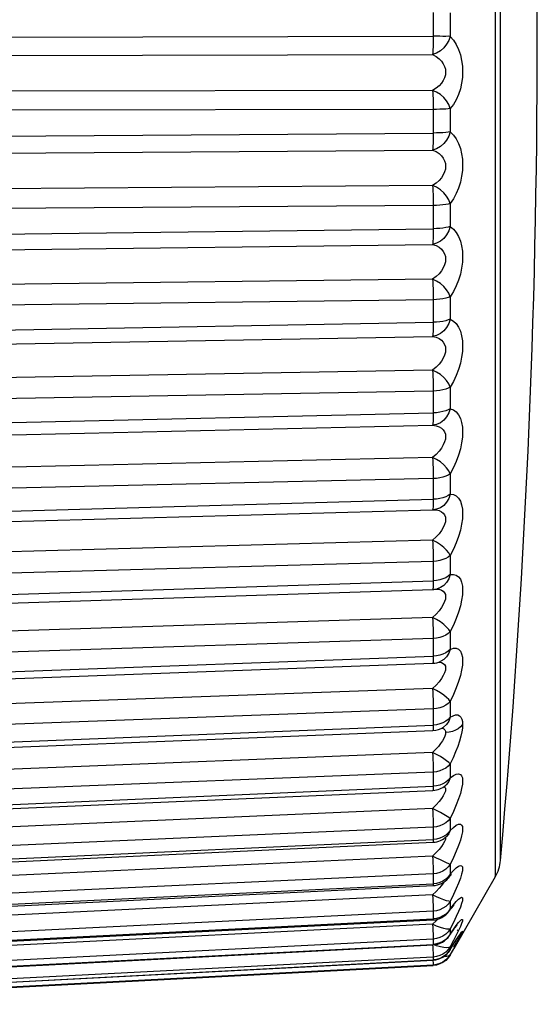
# Model space of a CAD drawing. Header units: millimetres. Extents: x -844 to -217, y -125 to 557.
# Tile 105 of 178: x -331.39 to -326.93, y 216.06 to 224.54. Entities that reach past the tile are written whole.
import ezdxf

# ---------------------------------------------------------------- set-up
doc = ezdxf.new("R2010")
doc.units = ezdxf.units.MM
doc.header["$LTSCALE"] = 23.1
doc.layers.add('R912005577_AM_0', color=7, linetype='CONTINUOUS')

msp = doc.modelspace()

# ---------------------------------------------------------------- linework, layer by layer
at = {"layer": 'R912005577_AM_0', "color": 7}
for p, q in [((-327.2936, 231.5735), (-327.2936, 217.1552)), ((-327.2483, 218.9516), (-327.2483, 231.4302)), ((-327.8287, 224.6055), (-327.8287, 224.4014)), ((-327.6822, 224.6028), (-327.6822, 224.401)), ((-334.1029, 224.3898), (-327.8287, 224.4014)), ((-334.1075, 224.2319), (-327.8332, 224.2433)), ((-327.8333, 223.9354), (-334.1075, 223.9238)), ((-327.8287, 223.7712), (-334.1029, 223.7599)), ((-327.8287, 223.7712), (-327.8287, 223.5679)), ((-327.6822, 223.7779), (-327.6822, 223.5769)), ((-334.1029, 223.522), (-327.8287, 223.5679)), ((-334.1075, 223.3746), (-327.8332, 223.4203)), ((-327.8333, 223.1152), (-334.1075, 223.0693)), ((-327.6822, 222.9595), (-327.6822, 222.7614)), ((-327.8287, 222.9435), (-334.1029, 222.8978)), ((-327.8287, 222.9435), (-327.8287, 222.7431)), ((-334.1029, 222.6634), (-327.8287, 222.7431)), ((-334.1075, 222.5282), (-327.8332, 222.6077)), ((-327.8333, 222.3087), (-334.1075, 222.229)), ((-327.8287, 222.1313), (-334.1029, 222.0518)), ((-327.8287, 222.1313), (-327.8287, 221.9361)), ((-327.6822, 222.1564), (-327.6822, 221.9635)), ((-334.1029, 221.8235), (-327.8287, 221.9361)), ((-334.1075, 221.7019), (-327.8332, 221.8143)), ((-327.8333, 221.5247), (-334.1075, 221.4121)), ((-327.8287, 221.3436), (-334.1029, 221.2312)), ((-327.8287, 221.3436), (-327.8287, 221.1557)), ((-327.6822, 221.3776), (-327.6822, 221.1918)), ((-334.1029, 221.0113), (-327.8287, 221.1557)), ((-334.1075, 220.9047), (-327.8332, 221.0488)), ((-327.8333, 220.7719), (-334.1075, 220.6276)), ((-327.8287, 220.589), (-334.1029, 220.4448)), ((-327.8287, 220.589), (-327.8287, 220.4105)), ((-327.6822, 220.6315), (-327.6822, 220.455)), ((-334.1029, 220.236), (-327.8287, 220.4105)), ((-334.1075, 220.1455), (-327.8332, 220.3197)), ((-327.8319, 220.3221), (-327.8331, 220.3197)), ((-327.8331, 220.3197), (-327.8281, 220.3199)), ((-327.8279, 220.3199), (-327.8281, 220.3199)), ((-327.8333, 220.0584), (-334.1075, 219.884)), ((-327.6822, 219.9263), (-327.6822, 219.761)), ((-327.8287, 219.8757), (-334.1029, 219.7015)), ((-327.8287, 219.8757), (-327.8287, 219.7085)), ((-334.1029, 219.5058), (-327.8287, 219.7085)), ((-334.1066, 219.4311), (-327.8323, 219.6336)), ((-327.8319, 219.6339), (-327.8323, 219.6336)), ((-327.7929, 219.6393), (-327.7936, 219.6391)), ((-327.7235, 219.5509), (-327.7299, 219.5284)), ((-327.8333, 219.392), (-334.1075, 219.1895)), ((-327.6822, 219.2697), (-327.6822, 219.1174)), ((-327.8287, 219.2116), (-334.1029, 219.0092)), ((-327.8287, 219.2116), (-327.8287, 219.0576)), ((-334.1029, 218.8289), (-327.8287, 219.0576)), ((-327.7991, 219.0602), (-327.8287, 219.0576)), ((-334.1058, 218.7689), (-327.8316, 218.9974)), ((-327.8307, 218.9989), (-327.8316, 218.9974)), ((-327.7301, 218.9856), (-327.7235, 218.9719)), ((-327.7235, 218.9719), (-327.7213, 218.9558)), ((-327.7213, 218.9558), (-327.7235, 218.9373)), ((-327.8333, 218.7802), (-334.1075, 218.5517)), ((-327.6822, 218.6689), (-327.6822, 218.5313)), ((-327.8287, 218.604), (-334.1029, 218.3755)), ((-327.8287, 218.604), (-327.8287, 218.4648)), ((-334.1029, 218.2127), (-327.8287, 218.4648)), ((-327.7991, 218.4678), (-327.8287, 218.4648)), ((-327.7709, 218.4743), (-327.7991, 218.4678)), ((-334.1051, 218.166), (-327.8309, 218.418)), ((-327.7387, 218.4478), (-327.7388, 218.4477)), ((-327.723, 218.4124), (-327.7214, 218.3998)), ((-327.7214, 218.3998), (-327.723, 218.3852)), ((-327.8333, 218.2295), (-334.1075, 217.9775)), ((-327.6822, 218.1305), (-327.6822, 218.0091)), ((-327.8287, 218.0595), (-334.1029, 217.8075)), ((-327.8287, 218.0595), (-327.8287, 217.9367)), ((-334.1045, 217.6291), (-327.8303, 217.9018)), ((-334.1029, 217.6638), (-327.8287, 217.9367)), ((-327.7991, 217.9399), (-327.8287, 217.9367)), ((-327.7361, 217.9337), (-327.7301, 217.9306)), ((-327.7216, 217.9444), (-327.7217, 217.9444)), ((-327.2483, 217.6698), (-327.2483, 217.8707)), ((-327.8333, 217.7461), (-334.1075, 217.4733)), ((-327.6822, 217.6604), (-327.6936, 217.6693)), ((-327.6822, 217.6604), (-327.6822, 217.5565)), ((-327.2483, 217.4207), (-327.2483, 217.6698)), ((-327.8287, 217.5841), (-334.1029, 217.3113)), ((-327.8287, 217.5841), (-327.8287, 217.479)), ((-327.6936, 217.5289), (-327.7087, 217.5091)), ((-327.6822, 217.5565), (-327.6936, 217.5289)), ((-334.104, 217.1639), (-327.8298, 217.4544)), ((-334.1029, 217.1883), (-327.8287, 217.479)), ((-327.7991, 217.4824), (-327.8287, 217.479)), ((-327.7213, 217.4897), (-327.7235, 217.4769)), ((-327.7229, 217.4967), (-327.7213, 217.4897)), ((-327.7087, 217.5091), (-327.7088, 217.509)), ((-327.8032, 217.3651), (-327.8333, 217.3352)), ((-327.8333, 217.3352), (-334.1075, 217.0447)), ((-327.8287, 217.1829), (-334.1029, 216.8924)), ((-327.8287, 217.1829), (-327.8287, 217.0967)), ((-327.6822, 217.2638), (-327.6822, 217.1785)), ((-327.6822, 217.1785), (-327.6536, 217.2104)), ((-327.7991, 217.1003), (-327.8287, 217.0967)), ((-327.7201, 217.1367), (-327.7443, 217.1205)), ((-327.7338, 217.1145), (-327.741, 217.1032)), ((-327.6994, 217.1459), (-327.6995, 217.1457)), ((-327.6936, 217.1536), (-327.6994, 217.1459)), ((-327.6822, 217.1785), (-327.6936, 217.1536)), ((-327.6731, 217.1747), (-327.6716, 217.1761)), ((-327.2936, 217.1552), (-327.6505, 216.5371)), ((-334.1036, 216.7757), (-327.8294, 217.0808)), ((-334.1029, 216.7915), (-327.8287, 217.0967)), ((-327.8032, 217.0308), (-327.8333, 217.0012)), ((-327.7778, 217.0579), (-327.8032, 217.0308)), ((-327.8333, 217.0012), (-334.1075, 216.6962)), ((-327.6822, 216.9449), (-327.6822, 216.8793)), ((-327.6293, 216.9447), (-327.6094, 216.9645)), ((-327.8287, 216.8605), (-334.1029, 216.5554)), ((-327.8287, 216.8605), (-327.8287, 216.794)), ((-327.6927, 216.8586), (-327.6929, 216.8584)), ((-327.6822, 216.8793), (-327.6927, 216.8586)), ((-334.1033, 216.4687), (-327.8291, 216.7849)), ((-334.1029, 216.4777), (-327.8287, 216.794)), ((-327.8032, 216.7767), (-327.8333, 216.748)), ((-327.7991, 216.7978), (-327.8287, 216.794)), ((-327.7876, 216.7926), (-327.8032, 216.7767)), ((-327.7201, 216.8357), (-327.7443, 216.8189)), ((-327.6535, 216.7637), (-327.6822, 216.7074)), ((-327.6291, 216.8138), (-327.6535, 216.7637)), ((-327.8333, 216.748), (-334.1075, 216.4318)), ((-327.6822, 216.7074), (-327.6822, 216.662)), ((-327.6515, 216.7032), (-327.6437, 216.7138)), ((-327.631, 216.7302), (-327.626, 216.7363)), ((-327.6092, 216.6952), (-327.6291, 216.6547)), ((-327.626, 216.7363), (-327.622, 216.7409)), ((-327.6223, 216.6925), (-327.6173, 216.6988)), ((-327.8287, 216.6202), (-334.1029, 216.3039)), ((-327.8287, 216.6202), (-327.8287, 216.5743)), ((-327.688, 216.6506), (-327.6881, 216.6505)), ((-327.6822, 216.662), (-327.688, 216.6506)), ((-327.6613, 216.5619), (-327.6434, 216.5903)), ((-327.6536, 216.575), (-327.6294, 216.6129)), ((-327.6394, 216.5737), (-327.6279, 216.5923)), ((-327.6091, 216.6165), (-327.6291, 216.5802)), ((-327.6279, 216.5923), (-327.6174, 216.609)), ((-327.6174, 216.609), (-327.6083, 216.6234)), ((-327.6083, 216.6234), (-327.5974, 216.6403)), ((-327.5999, 216.6553), (-327.5985, 216.6571)), ((-327.5974, 216.6403), (-327.5912, 216.6497)), ((-334.1031, 216.2462), (-327.8288, 216.5702)), ((-334.1029, 216.2502), (-327.8287, 216.5743)), ((-327.8329, 216.57), (-327.8319, 216.5495)), ((-327.6849, 216.5241), (-327.6705, 216.5474)), ((-327.6822, 216.5292), (-327.6847, 216.5245)), ((-327.6847, 216.5245), (-327.6847, 216.5245)), ((-327.6822, 216.5292), (-327.6536, 216.575)), ((-327.6822, 216.5537), (-327.6822, 216.5292)), ((-327.6822, 216.4821), (-327.6506, 216.5369)), ((-327.6705, 216.5474), (-327.6613, 216.5619)), ((-327.6519, 216.5534), (-327.6394, 216.5737)), ((-334.103, 216.1106), (-327.8287, 216.4389)), ((-327.8287, 216.4648), (-334.1029, 216.1408)), ((-334.1029, 216.1117), (-327.8287, 216.4399)), ((-327.8288, 216.4719), (-327.8287, 216.4648)), ((-327.7993, 216.4688), (-327.8287, 216.4648)), ((-327.8287, 216.4648), (-327.8287, 216.4399)), ((-327.8287, 216.4399), (-327.8287, 216.4389)), ((-327.6822, 216.4857), (-327.6822, 216.4821)), ((-334.2139, 216.0577), (-327.8287, 216.3924)), ((-327.8287, 216.3959), (-334.1029, 216.0677)), ((-327.8288, 216.3997), (-327.8287, 216.3959)), ((-327.7993, 216.3999), (-327.8287, 216.3959)), ((-327.7991, 216.3964), (-327.8287, 216.3924)), ((-327.8287, 216.3959), (-327.8287, 216.3924))]:
    msp.add_line(p, q, dxfattribs=at)
for points in [[(-327.8287, 224.4014), (-327.8288, 224.3696), (-327.8292, 224.3387), (-327.8298, 224.3098), (-327.8307, 224.2837), (-327.8319, 224.2613), (-327.8333, 224.2433)], [(-327.6822, 224.401), (-327.6936, 224.3657), (-327.7126, 224.3323), (-327.737, 224.3019), (-327.7662, 224.2763), (-327.7993, 224.2566), (-327.8333, 224.2433)], [(-327.6822, 224.401), (-327.6993, 224.4013), (-327.7201, 224.4012), (-327.7443, 224.4012), (-327.7709, 224.4014), (-327.7991, 224.4013), (-327.8287, 224.4014)], [(-327.6822, 224.401), (-327.6535, 224.368), (-327.6293, 224.3305), (-327.6094, 224.2875), (-327.5939, 224.2413), (-327.5833, 224.1935), (-327.577, 224.1447), (-327.5748, 224.0962), (-327.5769, 224.0473), (-327.5831, 223.9977), (-327.5938, 223.9486), (-327.6092, 223.9004), (-327.6291, 223.8549), (-327.6535, 223.8144), (-327.6822, 223.7779)], [(-327.8332, 224.2433), (-327.8033, 224.2274), (-327.778, 224.2085), (-327.7573, 224.1873), (-327.7412, 224.1645), (-327.7301, 224.1409), (-327.7235, 224.1168), (-327.7213, 224.0928), (-327.7235, 224.0687), (-327.7299, 224.0442), (-327.741, 224.0199), (-327.7571, 223.9961), (-327.7779, 223.9735), (-327.8032, 223.953), (-327.8333, 223.9354)], [(-327.6822, 223.7779), (-327.6936, 223.8123), (-327.7126, 223.8451), (-327.737, 223.8752), (-327.7662, 223.901), (-327.7993, 223.9212), (-327.8333, 223.9354)], [(-327.8333, 223.9354), (-327.8319, 223.9156), (-327.8307, 223.8917), (-327.8298, 223.8644), (-327.8292, 223.8346), (-327.8288, 223.8032), (-327.8287, 223.7712)], [(-327.6822, 223.7779), (-327.6993, 223.7761), (-327.7201, 223.7745), (-327.7442, 223.7732), (-327.7709, 223.7722), (-327.7993, 223.7715), (-327.8287, 223.7712)], [(-327.6822, 223.5769), (-327.6936, 223.5406), (-327.7126, 223.5065), (-327.737, 223.4761), (-327.7662, 223.4509), (-327.7993, 223.4322), (-327.8333, 223.4204)], [(-327.8287, 223.5679), (-327.8288, 223.5365), (-327.8292, 223.5067), (-327.8298, 223.4793), (-327.8307, 223.4553), (-327.8319, 223.4355), (-327.8333, 223.4204)], [(-327.6822, 223.5769), (-327.6993, 223.5746), (-327.7201, 223.5723), (-327.7443, 223.5705), (-327.7709, 223.5692), (-327.7991, 223.5682), (-327.8287, 223.5679)], [(-327.6822, 223.5769), (-327.6535, 223.5493), (-327.6293, 223.5163), (-327.6094, 223.4772), (-327.5939, 223.4342), (-327.5833, 223.3887), (-327.577, 223.3414), (-327.5748, 223.2936), (-327.5769, 223.2449), (-327.5831, 223.1947), (-327.5938, 223.1442), (-327.6092, 223.0937), (-327.6291, 223.0452), (-327.6535, 223.0007), (-327.6822, 222.9595)], [(-327.8332, 223.4203), (-327.8033, 223.4072), (-327.778, 223.3907), (-327.7573, 223.3715), (-327.7412, 223.3503), (-327.7301, 223.3278), (-327.7235, 223.3045), (-327.7213, 223.2809), (-327.7235, 223.2568), (-327.7299, 223.232), (-327.741, 223.207), (-327.7571, 223.182), (-327.7779, 223.1578), (-327.8032, 223.1353), (-327.8333, 223.1152)], [(-327.6822, 222.9595), (-327.6936, 222.9922), (-327.7126, 223.0238), (-327.737, 223.0533), (-327.7662, 223.0791), (-327.7993, 223.0998), (-327.8333, 223.1152)], [(-327.8333, 223.1152), (-327.8319, 223.0929), (-327.8307, 223.0669), (-327.8298, 223.038), (-327.8292, 223.0072), (-327.8288, 222.9753), (-327.8287, 222.9435)], [(-327.6822, 222.9595), (-327.6993, 222.9551), (-327.7201, 222.9513), (-327.7442, 222.9482), (-327.7709, 222.9458), (-327.7993, 222.9442), (-327.8287, 222.9435)], [(-327.6822, 222.7614), (-327.6936, 222.7245), (-327.7126, 222.6901), (-327.737, 222.66), (-327.7662, 222.6355), (-327.7993, 222.6179), (-327.8333, 222.6077)], [(-327.8287, 222.7431), (-327.8288, 222.7125), (-327.8292, 222.6841), (-327.8298, 222.6586), (-327.8307, 222.6369), (-327.8319, 222.6198), (-327.8333, 222.6077)], [(-327.6822, 222.7614), (-327.6993, 222.7566), (-327.7201, 222.7521), (-327.7443, 222.7484), (-327.7709, 222.7457), (-327.7991, 222.7439), (-327.8287, 222.7431)], [(-327.6822, 222.7614), (-327.6535, 222.7394), (-327.6291, 222.7113), (-327.6092, 222.6764), (-327.5938, 222.6368), (-327.5832, 222.594), (-327.5769, 222.5487), (-327.5748, 222.5024), (-327.5769, 222.4543), (-327.5832, 222.4039), (-327.5939, 222.3525), (-327.6093, 222.3005), (-327.6292, 222.2496), (-327.6535, 222.2019), (-327.6822, 222.1564)], [(-327.8332, 222.6077), (-327.8032, 222.5974), (-327.7779, 222.5834), (-327.7571, 222.5664), (-327.7411, 222.5469), (-327.73, 222.5258), (-327.7235, 222.5036), (-327.7213, 222.4807), (-327.7235, 222.4569), (-327.73, 222.432), (-327.7412, 222.4065), (-327.7572, 222.3806), (-327.778, 222.3553), (-327.8033, 222.331), (-327.8333, 222.3087)], [(-327.6822, 222.1564), (-327.6936, 222.1871), (-327.7126, 222.2171), (-327.737, 222.2457), (-327.7662, 222.2712), (-327.7993, 222.2922), (-327.8333, 222.3087)], [(-327.8333, 222.3087), (-327.8319, 222.2841), (-327.8307, 222.2563), (-327.8298, 222.2262), (-327.8292, 222.1946), (-327.8288, 222.1627), (-327.8287, 222.1313)], [(-327.6822, 222.1564), (-327.6993, 222.1496), (-327.7201, 222.1436), (-327.7442, 222.1386), (-327.7709, 222.1349), (-327.7993, 222.1324), (-327.8287, 222.1313)], [(-327.6822, 221.9635), (-327.6936, 221.9264), (-327.7126, 221.8921), (-327.737, 221.8626), (-327.7662, 221.8391), (-327.7993, 221.8228), (-327.8333, 221.8143)], [(-327.8287, 221.9361), (-327.8288, 221.9067), (-327.8292, 221.8799), (-327.8298, 221.8565), (-327.8307, 221.8375), (-327.8319, 221.8233), (-327.8333, 221.8143)], [(-327.6822, 221.9635), (-327.6993, 221.9562), (-327.7201, 221.9495), (-327.7443, 221.9441), (-327.7709, 221.94), (-327.7991, 221.9373), (-327.8287, 221.9361)], [(-327.6822, 221.9635), (-327.6535, 221.9475), (-327.6293, 221.9247), (-327.6094, 221.8946), (-327.5939, 221.8591), (-327.5833, 221.8197), (-327.577, 221.777), (-327.5748, 221.7325), (-327.5769, 221.6855), (-327.5831, 221.6357), (-327.5938, 221.584), (-327.6092, 221.5308), (-327.6291, 221.4777), (-327.6535, 221.4269), (-327.6822, 221.3776)], [(-327.8332, 221.8143), (-327.8033, 221.8071), (-327.778, 221.7958), (-327.7573, 221.7812), (-327.7412, 221.7639), (-327.7301, 221.7445), (-327.7235, 221.7235), (-327.7213, 221.7015), (-327.7235, 221.6783), (-327.7299, 221.6537), (-327.741, 221.628), (-327.7571, 221.6015), (-327.7779, 221.5749), (-327.8032, 221.5491), (-327.8333, 221.5247)], [(-327.6822, 221.3776), (-327.6936, 221.406), (-327.7126, 221.434), (-327.737, 221.4614), (-327.7662, 221.4863), (-327.7993, 221.5074), (-327.8333, 221.5247)], [(-327.8333, 221.5247), (-327.8319, 221.4982), (-327.8307, 221.4689), (-327.8298, 221.4378), (-327.8292, 221.4059), (-327.8288, 221.3741), (-327.8287, 221.3436)], [(-327.6822, 221.3776), (-327.6993, 221.3683), (-327.7201, 221.3602), (-327.7442, 221.3535), (-327.7709, 221.3484), (-327.7993, 221.3451), (-327.8287, 221.3436)], [(-327.6822, 221.1918), (-327.6936, 221.155), (-327.7126, 221.1212), (-327.737, 221.0926), (-327.7662, 221.0704), (-327.7993, 221.0555), (-327.8333, 221.0488)], [(-327.6822, 221.1918), (-327.6993, 221.1821), (-327.7201, 221.1734), (-327.7443, 221.1662), (-327.7709, 221.1609), (-327.7991, 221.1573), (-327.8287, 221.1557)], [(-327.6822, 221.1918), (-327.6535, 221.1819), (-327.6293, 221.1647), (-327.6094, 221.1396), (-327.5939, 221.1085), (-327.5833, 221.0728), (-327.577, 221.0331), (-327.5748, 220.9909), (-327.5769, 220.9456), (-327.5831, 220.8968), (-327.5938, 220.8454), (-327.6092, 220.7917), (-327.6291, 220.7372), (-327.6535, 220.684), (-327.6822, 220.6315)], [(-327.8287, 221.1557), (-327.8288, 221.1277), (-327.8292, 221.1029), (-327.8298, 221.082), (-327.8307, 221.0657), (-327.8319, 221.0545), (-327.8333, 221.0488)], [(-327.8332, 221.0488), (-327.8033, 221.0447), (-327.778, 221.0363), (-327.7573, 221.0243), (-327.7412, 221.0091), (-327.7301, 220.9916), (-327.7235, 220.9722), (-327.7213, 220.9513), (-327.7235, 220.9289), (-327.7299, 220.9047), (-327.741, 220.8792), (-327.7571, 220.8523), (-327.7779, 220.825), (-327.8032, 220.798), (-327.8333, 220.7719)], [(-327.6822, 220.6315), (-327.6936, 220.6572), (-327.7126, 220.683), (-327.737, 220.7088), (-327.7662, 220.7329), (-327.7993, 220.7538), (-327.8333, 220.7719)], [(-327.8333, 220.7719), (-327.8319, 220.7436), (-327.8307, 220.7131), (-327.8298, 220.6814), (-327.8292, 220.6495), (-327.8288, 220.6184), (-327.8287, 220.589)], [(-327.6822, 220.6315), (-327.6993, 220.6199), (-327.7201, 220.6097), (-327.7442, 220.6014), (-327.7709, 220.595), (-327.7993, 220.5909), (-327.8287, 220.589)], [(-327.8287, 220.4105), (-327.8288, 220.3842), (-327.8292, 220.3616), (-327.8298, 220.3434), (-327.8307, 220.3301), (-327.8319, 220.3221)], [(-327.6822, 220.455), (-327.6993, 220.443), (-327.7201, 220.4322), (-327.7443, 220.4234), (-327.7709, 220.4168), (-327.7991, 220.4124), (-327.8287, 220.4105)], [(-327.6822, 220.455), (-327.6936, 220.4187), (-327.7126, 220.3858), (-327.737, 220.3584), (-327.7662, 220.3377), (-327.7993, 220.3245), (-327.8279, 220.3199)], [(-327.6822, 220.455), (-327.6535, 220.4512), (-327.6292, 220.4397), (-327.6092, 220.4198), (-327.5938, 220.3934), (-327.5832, 220.3616), (-327.5769, 220.3254), (-327.5748, 220.2859), (-327.5769, 220.2428), (-327.5832, 220.1954), (-327.5939, 220.1447), (-327.6093, 220.0912), (-327.6292, 220.0361), (-327.6535, 219.9814), (-327.6822, 219.9263)], [(-327.8301, 220.3198), (-327.8033, 220.3187), (-327.7779, 220.3132), (-327.7572, 220.3038), (-327.7411, 220.291), (-327.73, 220.2755), (-327.7235, 220.2578), (-327.7213, 220.2383), (-327.7235, 220.217), (-327.7301, 220.1935), (-327.7412, 220.1682), (-327.7572, 220.1414), (-327.778, 220.1138), (-327.8033, 220.0858), (-327.8333, 220.0584)], [(-327.6822, 219.9263), (-327.6936, 219.949), (-327.7126, 219.9723), (-327.737, 219.9963), (-327.7662, 220.0193), (-327.7993, 220.0398), (-327.8333, 220.0584)], [(-327.8333, 220.0584), (-327.8319, 220.0287), (-327.8307, 219.9974), (-327.8298, 219.9654), (-327.8292, 219.9339), (-327.8288, 219.9036), (-327.8287, 219.8757)], [(-327.6822, 219.9263), (-327.6993, 219.9124), (-327.7201, 219.9004), (-327.7442, 219.8905), (-327.7709, 219.8829), (-327.7993, 219.878), (-327.8287, 219.8757)], [(-327.6822, 219.761), (-327.6993, 219.7468), (-327.7201, 219.7341), (-327.7443, 219.7238), (-327.7709, 219.716), (-327.7991, 219.7108), (-327.8287, 219.7085)], [(-327.6822, 219.761), (-327.6936, 219.7257), (-327.7126, 219.694), (-327.737, 219.6681), (-327.7662, 219.6492), (-327.7929, 219.6393)], [(-327.6822, 219.761), (-327.6535, 219.7635), (-327.6293, 219.7578), (-327.6094, 219.7435), (-327.5939, 219.7222), (-327.5833, 219.695), (-327.577, 219.6626), (-327.5748, 219.6264), (-327.5769, 219.5859), (-327.5831, 219.5407), (-327.5938, 219.4916), (-327.6092, 219.4385), (-327.6291, 219.383), (-327.6535, 219.327), (-327.6822, 219.2697)], [(-327.8287, 219.7085), (-327.8288, 219.6843), (-327.8292, 219.6642), (-327.8298, 219.6488), (-327.8307, 219.6386), (-327.8319, 219.6339)], [(-327.8033, 219.637), (-327.778, 219.6346), (-327.7573, 219.628)], [(-327.7573, 219.628), (-327.7412, 219.6178), (-327.7301, 219.6046)], [(-327.7301, 219.6046), (-327.7235, 219.5888), (-327.7213, 219.5709), (-327.7235, 219.5509)], [(-327.7299, 219.5284), (-327.741, 219.5039), (-327.7571, 219.4773), (-327.7779, 219.4494), (-327.8032, 219.4207), (-327.8333, 219.392)], [(-327.6822, 219.2697), (-327.6936, 219.2892), (-327.7126, 219.3098), (-327.737, 219.3317), (-327.7662, 219.3533), (-327.7993, 219.3732), (-327.8333, 219.392)], [(-327.8333, 219.392), (-327.8319, 219.3613), (-327.8307, 219.3295), (-327.8298, 219.2977), (-327.8292, 219.2668), (-327.8288, 219.2378), (-327.8287, 219.2116)], [(-327.6822, 219.2697), (-327.6993, 219.2538), (-327.7201, 219.24), (-327.7442, 219.2286), (-327.7709, 219.2199), (-327.7993, 219.2142), (-327.8287, 219.2116)], [(-327.8287, 219.0576), (-327.8288, 219.0357), (-327.8292, 219.0183), (-327.8298, 219.0059), (-327.8307, 218.9989)], [(-327.6822, 219.1174), (-327.6993, 219.1011), (-327.7201, 219.0868), (-327.7443, 219.075), (-327.7709, 219.0661), (-327.7991, 219.0602)], [(-327.6822, 219.1174), (-327.6936, 219.0835), (-327.7126, 219.0533), (-327.737, 219.0293), (-327.7621, 219.0141)], [(-327.6822, 219.1174), (-327.6535, 219.1261), (-327.6293, 219.1263), (-327.6094, 219.1177), (-327.5939, 219.1016), (-327.5833, 219.0791), (-327.577, 219.051), (-327.5748, 219.0184), (-327.5769, 218.9809), (-327.5831, 218.9383), (-327.5938, 218.8911), (-327.6092, 218.8393), (-327.6291, 218.7842), (-327.6535, 218.7276), (-327.6822, 218.6689)], [(-327.7794, 219.0077), (-327.778, 219.0077), (-327.7573, 219.004), (-327.7412, 218.9964), (-327.7301, 218.9856)], [(-327.741, 218.8925), (-327.7571, 218.8665), (-327.7779, 218.8387), (-327.8032, 218.8097), (-327.8333, 218.7802)], [(-327.7235, 218.9373), (-327.7299, 218.9161), (-327.741, 218.8925)], [(-327.2483, 217.8707), (-327.2481, 217.9758), (-327.2483, 218.0837), (-327.2482, 218.2088), (-327.2483, 218.3437), (-327.2485, 218.4894), (-327.2483, 218.643), (-327.2483, 218.7921), (-327.2483, 218.9516)], [(-327.6822, 218.6689), (-327.6936, 218.6851), (-327.7126, 218.7026), (-327.737, 218.7222), (-327.7662, 218.7422), (-327.7993, 218.7613), (-327.8333, 218.7802)], [(-327.8333, 218.7802), (-327.8319, 218.7487), (-327.8307, 218.7168), (-327.8298, 218.6854), (-327.8292, 218.6555), (-327.8288, 218.6281), (-327.8287, 218.604)], [(-327.6822, 218.6689), (-327.6993, 218.6512), (-327.7201, 218.6357), (-327.7442, 218.623), (-327.7709, 218.6133), (-327.7993, 218.6069), (-327.8287, 218.604)], [(-327.6822, 218.5313), (-327.6568, 218.5449), (-327.6348, 218.5517), (-327.6161, 218.5514), (-327.6009, 218.5449), (-327.5894, 218.5328), (-327.5813, 218.5156), (-327.5764, 218.4943), (-327.5749, 218.4685)], [(-327.8287, 218.4648), (-327.8288, 218.4455), (-327.8292, 218.431), (-327.8298, 218.4218), (-327.8307, 218.4181), (-327.8309, 218.418)], [(-327.6822, 218.5313), (-327.6993, 218.5132), (-327.7201, 218.4973), (-327.7443, 218.4842), (-327.7709, 218.4743)], [(-327.6822, 218.5313), (-327.6936, 218.4991), (-327.7126, 218.4708), (-327.7387, 218.4478)], [(-327.575, 218.4686), (-327.5919, 218.4498), (-327.6127, 218.4334), (-327.6368, 218.4199), (-327.6634, 218.4096), (-327.6919, 218.4029), (-327.7214, 218.3998)], [(-327.5749, 218.4685), (-327.5764, 218.439), (-327.5812, 218.4055), (-327.5894, 218.3677), (-327.6009, 218.3261), (-327.6161, 218.2807), (-327.6348, 218.2326), (-327.6568, 218.1827), (-327.6822, 218.1305)], [(-327.723, 218.3852), (-327.728, 218.3683), (-327.7365, 218.3493), (-327.7486, 218.3283), (-327.7645, 218.3056), (-327.7839, 218.2812), (-327.8068, 218.2558), (-327.8333, 218.2295)], [(-327.7567, 218.4382), (-327.7486, 218.4368), (-327.7365, 218.4312), (-327.728, 218.4229), (-327.723, 218.4124)], [(-327.6822, 218.1305), (-327.6936, 218.1431), (-327.7126, 218.1575), (-327.737, 218.1745), (-327.7662, 218.1927), (-327.7993, 218.2108), (-327.8333, 218.2295)], [(-327.8333, 218.2295), (-327.8319, 218.1977), (-327.8307, 218.1659), (-327.8298, 218.1353), (-327.8292, 218.1068), (-327.8288, 218.0812), (-327.8287, 218.0595)], [(-327.6822, 218.1305), (-327.6993, 218.1111), (-327.7201, 218.0942), (-327.7442, 218.0802), (-327.7709, 218.0696), (-327.7993, 218.0627), (-327.8287, 218.0595)], [(-327.6822, 218.0091), (-327.6535, 218.0298), (-327.6293, 218.0418), (-327.6094, 218.0447), (-327.5939, 218.0396), (-327.5833, 218.0273), (-327.577, 218.0084), (-327.5748, 217.9841), (-327.5769, 217.954), (-327.5831, 217.9179), (-327.5938, 217.8761), (-327.6092, 217.8284), (-327.6291, 217.7759), (-327.6535, 217.7201), (-327.6822, 217.6604)], [(-327.7443, 217.9578), (-327.7709, 217.947), (-327.7991, 217.9399)], [(-327.6822, 218.0091), (-327.6993, 217.9894), (-327.7201, 217.972), (-327.7443, 217.9578)], [(-327.6822, 218.0091), (-327.6936, 217.979), (-327.7126, 217.9529), (-327.7216, 217.9444)], [(-327.7215, 217.9445), (-327.7162, 217.9488), (-327.715, 217.9496)], [(-327.8287, 217.9367), (-327.8288, 217.9201), (-327.8292, 217.9087), (-327.8298, 217.9027), (-327.8303, 217.9018)], [(-327.7299, 217.8766), (-327.741, 217.8556), (-327.7571, 217.8315), (-327.7779, 217.8049)], [(-327.7301, 217.9306), (-327.7235, 217.9214), (-327.7213, 217.9094)], [(-327.7213, 217.9094), (-327.7235, 217.8946), (-327.7299, 217.8766)], [(-327.7779, 217.8049), (-327.8032, 217.7762), (-327.8333, 217.7461)], [(-327.6936, 217.6693), (-327.737, 217.6946), (-327.7662, 217.7108), (-327.7993, 217.7277), (-327.8333, 217.7461)], [(-327.8333, 217.7461), (-327.8319, 217.7142), (-327.8307, 217.683), (-327.8298, 217.6535), (-327.8292, 217.6266), (-327.8288, 217.6032), (-327.8287, 217.5841)], [(-327.6822, 217.6604), (-327.6993, 217.6396), (-327.7201, 217.6214), (-327.7442, 217.6064), (-327.7709, 217.595), (-327.7993, 217.5875), (-327.8287, 217.5841)], [(-327.6822, 217.5565), (-327.6535, 217.583), (-327.6293, 217.6007), (-327.6094, 217.6093), (-327.5939, 217.6099), (-327.5833, 217.6028), (-327.577, 217.5889), (-327.5748, 217.5692), (-327.5769, 217.5432), (-327.5831, 217.511), (-327.5938, 217.4726), (-327.6092, 217.4278), (-327.6291, 217.3775), (-327.6535, 217.323), (-327.6822, 217.2638)], [(-327.6822, 217.5565), (-327.6993, 217.5354), (-327.7201, 217.5168), (-327.7443, 217.5015)], [(-327.7089, 217.5089), (-327.7014, 217.5163), (-327.6943, 217.5228), (-327.6911, 217.5254), (-327.691, 217.5254)], [(-327.8287, 217.479), (-327.8288, 217.4654), (-327.8292, 217.4571), (-327.8298, 217.4544)], [(-327.7443, 217.5015), (-327.7709, 217.49), (-327.7991, 217.4824)], [(-327.7235, 217.4769), (-327.7299, 217.4608), (-327.741, 217.4414), (-327.7571, 217.4188)], [(-327.7571, 217.4188), (-327.7779, 217.3932), (-327.8032, 217.3651)], [(-327.2482, 217.2987), (-327.2483, 217.2998), (-327.2483, 217.4207)], [(-327.6822, 217.2638), (-327.6936, 217.2689), (-327.7126, 217.2764), (-327.737, 217.2878), (-327.7662, 217.3018), (-327.7993, 217.3173), (-327.8333, 217.3352)], [(-327.8333, 217.3352), (-327.8319, 217.3035), (-327.8307, 217.2732), (-327.8298, 217.2452), (-327.8292, 217.2203), (-327.8288, 217.1993), (-327.8287, 217.1829)], [(-327.6822, 217.2638), (-327.6993, 217.2417), (-327.7201, 217.2224), (-327.7442, 217.2065), (-327.7709, 217.1945), (-327.7993, 217.1865), (-327.8287, 217.1829)], [(-327.6536, 217.2104), (-327.6293, 217.2336), (-327.6094, 217.2479), (-327.594, 217.2541), (-327.5833, 217.2524), (-327.577, 217.2436), (-327.5748, 217.2287), (-327.5769, 217.2073), (-327.5831, 217.1793), (-327.5937, 217.1447), (-327.6092, 217.1032), (-327.6291, 217.0557), (-327.6534, 217.0031), (-327.6822, 216.9449)], [(-327.7443, 217.1205), (-327.7709, 217.1083), (-327.7991, 217.1003)], [(-327.741, 217.1032), (-327.7571, 217.0821), (-327.7778, 217.0579)], [(-327.6822, 217.1785), (-327.6993, 217.1562), (-327.7201, 217.1367)], [(-327.6999, 217.1453), (-327.6918, 217.1548), (-327.6812, 217.1664), (-327.6731, 217.1747)], [(-327.8287, 217.0967), (-327.8288, 217.0862), (-327.8292, 217.0812), (-327.8294, 217.0808)], [(-327.6822, 216.9449), (-327.6936, 216.9462), (-327.7126, 216.9502), (-327.737, 216.9586), (-327.7662, 216.9702), (-327.7993, 216.9841), (-327.8333, 217.0012)], [(-327.8333, 217.0012), (-327.8319, 216.9703), (-327.8307, 216.9412), (-327.8298, 216.9149), (-327.8292, 216.8922), (-327.8288, 216.8739), (-327.8287, 216.8605)], [(-327.6822, 216.9449), (-327.6993, 216.9219), (-327.7201, 216.9017), (-327.7442, 216.8851), (-327.7709, 216.8725), (-327.7993, 216.8642), (-327.8287, 216.8605)], [(-327.6822, 216.8793), (-327.6535, 216.9163), (-327.6293, 216.9447)], [(-327.6094, 216.9645), (-327.5939, 216.9762), (-327.5833, 216.9799), (-327.577, 216.9763), (-327.5748, 216.9663), (-327.5769, 216.9496), (-327.5831, 216.9261), (-327.5938, 216.8958)], [(-327.6822, 216.8793), (-327.6993, 216.856), (-327.7201, 216.8357)], [(-327.6933, 216.8579), (-327.6877, 216.8654), (-327.6762, 216.8803), (-327.6661, 216.893), (-327.6575, 216.9031), (-327.6509, 216.9105), (-327.6498, 216.9117)], [(-327.5938, 216.8958), (-327.6092, 216.858), (-327.6291, 216.8138)], [(-327.8287, 216.794), (-327.8288, 216.7867), (-327.8291, 216.7849)], [(-327.7443, 216.8189), (-327.7709, 216.8062), (-327.7991, 216.7978)], [(-327.6293, 216.7371), (-327.6094, 216.7622), (-327.5939, 216.7793), (-327.5833, 216.7883), (-327.577, 216.79), (-327.5748, 216.7851), (-327.5769, 216.7732), (-327.5831, 216.7545)], [(-327.6822, 216.7074), (-327.6936, 216.7047), (-327.7126, 216.7052), (-327.737, 216.7104), (-327.7662, 216.7196), (-327.7993, 216.7318), (-327.8333, 216.748)], [(-327.8333, 216.748), (-327.8319, 216.718), (-327.8307, 216.6905)], [(-327.8307, 216.6905), (-327.8298, 216.6662), (-327.8292, 216.646), (-327.8288, 216.6305), (-327.8287, 216.6202)], [(-327.6822, 216.7074), (-327.6993, 216.6836), (-327.7201, 216.6628), (-327.7442, 216.6457), (-327.7709, 216.6326), (-327.7993, 216.6241), (-327.8287, 216.6202)], [(-327.6885, 216.6499), (-327.6799, 216.6626), (-327.6697, 216.6775), (-327.6602, 216.691), (-327.6515, 216.7032)], [(-327.6822, 216.662), (-327.6535, 216.7037), (-327.6293, 216.7371)], [(-327.6437, 216.7138), (-327.6368, 216.7229), (-327.631, 216.7302)], [(-327.6294, 216.6129), (-327.6095, 216.6429), (-327.5941, 216.6653), (-327.5834, 216.6796)], [(-327.5831, 216.7545), (-327.5938, 216.7287), (-327.6092, 216.6952)], [(-327.5834, 216.6796), (-327.577, 216.6867), (-327.5748, 216.6869), (-327.5769, 216.6801), (-327.5831, 216.6664)], [(-327.7201, 216.6171), (-327.7443, 216.5999), (-327.7709, 216.5868)], [(-327.6822, 216.662), (-327.6993, 216.638), (-327.7201, 216.6171)], [(-327.6291, 216.6547), (-327.6535, 216.6076), (-327.6822, 216.5537)], [(-327.6434, 216.5903), (-327.6349, 216.6035), (-327.6269, 216.6157), (-327.6196, 216.6267)], [(-327.6196, 216.6267), (-327.613, 216.6365), (-327.6075, 216.6446), (-327.603, 216.651), (-327.5999, 216.6553)], [(-327.5831, 216.6664), (-327.5937, 216.6454), (-327.6091, 216.6165)], [(-327.8319, 216.5495), (-327.8307, 216.5238), (-327.8298, 216.5019), (-327.8292, 216.4844), (-327.8288, 216.4719)], [(-327.8287, 216.5743), (-327.8288, 216.5703), (-327.8288, 216.5702)], [(-327.7709, 216.5868), (-327.7991, 216.5782), (-327.8287, 216.5743)], [(-327.737, 216.5462), (-327.7662, 216.5527), (-327.7993, 216.5631), (-327.8186, 216.5716)], [(-327.6822, 216.5537), (-327.6993, 216.5294), (-327.7201, 216.5083), (-327.7442, 216.4908), (-327.7709, 216.4775), (-327.7993, 216.4688)], [(-327.6822, 216.5537), (-327.6936, 216.5472), (-327.7126, 216.5441), (-327.737, 216.5462)], [(-327.6822, 216.5292), (-327.6993, 216.5047), (-327.7201, 216.4835)], [(-327.6291, 216.5802), (-327.6534, 216.5366), (-327.6822, 216.4857)], [(-327.8305, 216.4388), (-327.8292, 216.4091), (-327.8288, 216.3997)], [(-327.7709, 216.4526), (-327.7991, 216.4439), (-327.8287, 216.4399)], [(-327.7442, 216.4221), (-327.7709, 216.4087), (-327.7993, 216.3999)], [(-327.7443, 216.4185), (-327.7709, 216.4052), (-327.7991, 216.3964)], [(-327.7201, 216.4835), (-327.7443, 216.4659), (-327.7709, 216.4526)], [(-327.6822, 216.4821), (-327.6993, 216.4576), (-327.7201, 216.4362), (-327.7443, 216.4185)], [(-327.6822, 216.4857), (-327.6993, 216.4611), (-327.7201, 216.4398), (-327.7442, 216.4221)], [(-327.6822, 216.4857), (-327.6936, 216.4754), (-327.7126, 216.4686), (-327.737, 216.4675)]]:
    msp.add_lwpolyline(points, dxfattribs=at)
for centre, radius, start, end in [((-405.9134, 224.3643), 78.9818, 354.867361, 5.132639), ((-327.8381, 219.8135), 0.18, 271.84836, 284.32902), ((-327.8381, 219.1773), 0.18, 272.08556, 294.98633), ((-327.8381, 218.5979), 0.18, 272.29987, 303.53015), ((-327.8381, 218.0816), 0.18, 272.48895, 310.31545), ((-327.8381, 217.6342), 0.18, 272.65075, 315.95407), ((-327.596, 217.3297), 0.3491, 330.00075, 354.86736), ((-327.8381, 217.2605), 0.18, 272.78351, 320.43707), ((-327.8381, 216.9647), 0.18, 272.88581, 323.88752), ((-327.8381, 216.7499), 0.18, 272.95652, 326.51669), ((-327.8381, 216.6186), 0.18, 272.99489, 328.49451)]:
    msp.add_arc(centre, radius, start, end, dxfattribs=at)

doc.saveas('drawing.dxf')
